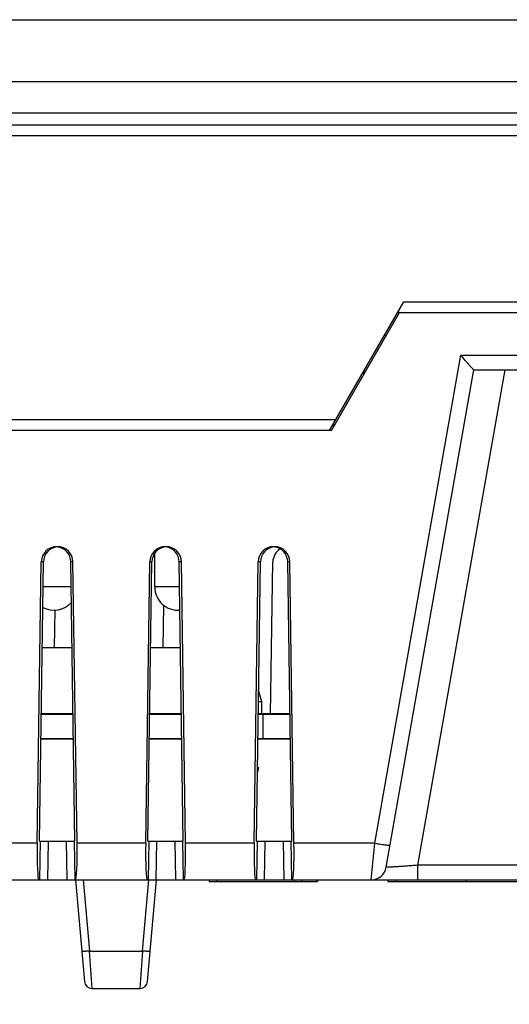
# Model space of a CAD drawing. Header units: millimetres. Extents: x 0 to 1189, y 0 to 841.
# Tile 3 of 44: x 278 to 310, y 245 to 309. Entities that reach past the tile are written whole.
import ezdxf

# ---------------------------------------------------------------- set-up
doc = ezdxf.new("R2010")
doc.units = ezdxf.units.MM
doc.header["$LTSCALE"] = 65.395
doc.header["$PDMODE"] = 3
doc.header["$PDSIZE"] = 8
doc.layers.get('0').update_dxf_attribs({"linetype": 'CONTINUOUS'})
doc.layers.get('Defpoints').update_dxf_attribs({"linetype": 'CONTINUOUS'})
for name, color, linetype in [('FRONT_CASE-RW07-SHAPE', 7, 'CONTINUOUS'), ('LED-L-319EGW-CA-SHAPE', 7, 'CONTINUOUS'), ('PCB-FRONT_USB_10E-SHAPE', 7, 'CONTINUOUS'), ('REAR_CASE_IO07-SHAPE', 7, 'CONTINUOUS'), ('SEAL_GASKET_RW07-SHAPE', 7, 'CONTINUOUS'), ('SUB_PCB-IO07-SHAPE', 7, 'CONTINUOUS'), ('TB_10P_3_5MM_TIANLI-SHAPE', 7, 'CONTINUOUS'), ('TB_20P_3_5MM_TIANLI-SHAPE', 7, 'CONTINUOUS'), ('메뉴얼_220509-DIM', 7, 'CONTINUOUS')]:
    doc.layers.add(name, color=color, linetype=linetype)
doc.styles.get("Standard").update_dxf_attribs({"font": 'GOTHIC.TTF'})
doc.dimstyles.new('DIMSTYLE_1', dxfattribs={"dimtxt": 8, "dimasz": 3.5, "dimexe": 1.5, "dimexo": 1, "dimgap": 2, "dimtad": 1, "dimdec": 5, "dimdsep": 46, "dimtxsty": 'STANDARD', "dimblk": '_FILLED', "dimblk1": '_FILLED', "dimblk2": '_FILLED', "dimcen": 0.09, "dimadec": 5, "dimazin": 2, "dimtp": 0.5, "dimtm": 0.5, "dimtfac": 1, "dimtdec": 5, "dimtofl": 0, "dimtmove": 0, "dimatfit": 3, "dimldrblk": '_FILLED', "dimfxl": 1, "dimtolj": 1, "dimarcsym": 0})

# ---------------------------------------------------------------- blocks, each defined once
blk = doc.blocks.new('_FILLED')
at = {"color": 0, "linetype": 'ByBlock'}
blk.add_solid([(0, 0), (-1, 0.214), (-1, -0.214)], dxfattribs=at)
blk = doc.blocks.new('*D6')
at = {"layer": 'Defpoints', "color": 0, "linetype": 'Continuous'}
for p in [(243.192, 302.544), (437.498, 302.544), (437.498, 207.583)]:
    blk.add_point(p, dxfattribs=at)
at = {"layer": '메뉴얼_220509-DIM', "color": 0, "linetype": 'Continuous', "lineweight": -2}
for p, q in [((243.192, 301.544), (243.192, 206.083)), ((437.498, 301.544), (437.498, 206.083)), ((246.692, 207.583), (433.998, 207.583))]:
    blk.add_line(p, q, dxfattribs=at)
at = {"layer": '메뉴얼_220509-DIM', "color": 0, "linetype": 'Continuous', "lineweight": -2, "xscale": 3.5, "yscale": 3.5, "zscale": 3.5, "rotation": 180}
blk.add_blockref('_FILLED', (243.192, 207.583), dxfattribs=at)
at = {"layer": '메뉴얼_220509-DIM', "color": 0, "linetype": 'Continuous', "lineweight": -2, "xscale": 3.5, "yscale": 3.5, "zscale": 3.5}
blk.add_blockref('_FILLED', (437.498, 207.583), dxfattribs=at)
at = {"layer": '메뉴얼_220509-DIM', "color": 0, "linetype": 'Continuous', "insert": (340.568, 220.249), "char_height": 8, "attachment_point": 2, "line_spacing_factor": 0.9}
blk.add_mtext('\\A1;196', dxfattribs=at)

msp = doc.modelspace()

# ---------------------------------------------------------------- linework, layer by layer
at = {"layer": 'FRONT_CASE-RW07-SHAPE', "color": 7, "linetype": 'Continuous'}
for p, q in [((238.628214, 308.544484), (442.061072, 308.544484)), ((236.107419, 304.564295), (444.581867, 304.564295)), ((234.344643, 302.544484), (446.344643, 302.544484)), ((298.127764, 282.044484), (302.919772, 290.344484)), ((302.919772, 290.344484), (388.03665, 290.344484)), ((302.631097, 289.644484), (302.515626, 289.644484)), ((301.765071, 288.144484), (301.649601, 288.144484)), ((273.844643, 282.744484), (298.53191, 282.744484))]:
    msp.add_line(p, q, dxfattribs=at)
at = {"layer": 'LED-L-319EGW-CA-SHAPE', "color": 7, "linetype": 'Continuous'}
for p, q in [((286.844643, 271.944484), (286.844643, 274.120337)), ((281.449384, 271.944484), (279.639902, 271.944484)), ((288.449384, 271.944484), (286.844643, 271.944484))]:
    msp.add_line(p, q, dxfattribs=at)
for centre, start, end in [((288.344643, 271.944484), 180, 274.88012499), ((280.344643, 271.944484), 241.08694746, 318.67451275)]:
    msp.add_arc(centre, 1.5, start, end, dxfattribs=at)
at = {"layer": 'PCB-FRONT_USB_10E-SHAPE', "color": 4, "linetype": 'Continuous', "const_width": 0.148625}
msp.add_lwpolyline([(300.344643, 285.884229), (300.344643, 285.684229)], dxfattribs=at)
at = {"layer": 'PCB-FRONT_USB_10E-SHAPE', "color": 7, "linetype": 'Continuous', "const_width": 0.1189}
msp.add_lwpolyline([(298.379643, 282.48075), (298.379643, 282.28075)], dxfattribs=at)
at = {"layer": 'REAR_CASE_IO07-SHAPE', "color": 7, "linetype": 'Continuous'}
for p, q in [((298.243234, 282.044484), (302.631097, 289.644484)), ((302.631097, 289.644484), (388.325325, 289.644484)), ((301.055034, 255.413644), (306.605543, 286.892148)), ((306.605543, 286.892148), (384.083742, 286.892148)), ((301.789193, 253.870835), (307.444643, 285.944484)), ((303.822981, 253.992148), (309.45704, 285.944484)), ((307.443692, 285.944484), (383.245593, 285.944484)), ((298.243234, 282.044484), (273.844643, 282.044484)), ((280.56798, 274.544484), (280.521306, 274.544484)), ((287.56798, 274.544484), (287.521306, 274.544484)), ((294.56798, 274.544484), (294.521306, 274.544484)), ((279.258929, 255.413644), (279.522774, 273.561936)), ((279.401473, 255.544484), (279.663417, 273.561936)), ((279.663417, 273.561936), (279.522774, 273.561936)), ((281.687813, 255.544484), (281.425869, 273.561936)), ((281.566511, 273.561936), (281.425869, 273.561936)), ((281.830357, 255.413644), (281.566511, 273.561936)), ((286.258929, 255.413644), (286.522774, 273.561936)), ((286.401473, 255.544484), (286.663417, 273.561936)), ((286.663417, 273.561936), (286.522774, 273.561936)), ((288.687813, 255.544484), (288.425869, 273.561936)), ((288.566511, 273.561936), (288.425869, 273.561936)), ((288.830357, 255.413644), (288.566511, 273.561936)), ((293.258929, 255.413644), (293.522774, 273.561936)), ((293.401473, 255.544484), (293.663417, 273.561936)), ((293.663417, 273.561936), (293.522774, 273.561936)), ((294.320687, 263.744484), (294.463417, 273.561936)), ((295.687813, 255.544484), (295.425869, 273.561936)), ((295.566511, 273.561936), (295.425869, 273.561936)), ((295.830357, 255.413644), (295.566511, 273.561936)), ((287.383202, 268.044484), (287.422931, 270.777204)), ((280.383202, 268.044484), (280.418079, 270.443416)), ((279.583202, 268.044484), (281.506083, 268.044484)), ((286.583202, 268.044484), (288.506083, 268.044484)), ((279.258929, 255.413644), (274.830357, 255.413644)), ((279.401473, 255.544484), (281.687813, 255.544484)), ((279.454595, 255.544484), (279.41334, 253.044484)), ((279.953732, 255.544484), (279.912477, 253.044484)), ((281.135554, 255.544484), (281.176809, 253.044484)), ((281.63469, 255.544484), (281.675945, 253.044484)), ((286.258929, 255.413644), (281.830357, 255.413644)), ((286.401473, 255.544484), (288.687813, 255.544484)), ((286.454595, 255.544484), (286.41334, 253.044484)), ((286.953732, 255.544484), (286.912477, 253.044484)), ((288.135554, 255.544484), (288.176809, 253.044484)), ((288.63469, 255.544484), (288.675945, 253.044484)), ((293.258929, 255.413644), (288.830357, 255.413644)), ((293.401473, 255.544484), (295.687813, 255.544484)), ((293.454595, 255.544484), (293.41334, 253.044484)), ((293.953732, 255.544484), (293.912477, 253.044484)), ((295.135554, 255.544484), (295.176809, 253.044484)), ((295.63469, 255.544484), (295.675945, 253.044484)), ((301.055034, 255.413644), (295.830357, 255.413644)), ((300.804385, 253.044484), (301.055034, 255.413644)), ((303.822981, 253.044484), (303.822981, 253.992148)), ((420.538651, 253.992148), (303.822981, 253.992148)), ((247.258831, 253.044484), (433.430454, 253.044484)), ((281.732222, 253.044484), (282.304711, 246.500906)), ((282.232605, 253.044484), (282.633938, 248.457235)), ((286.055348, 248.457235), (286.45668, 253.044484)), ((286.384575, 246.500906), (286.957063, 253.044484)), ((300.804385, 253.044484), (300.805637, 253.055822)), ((282.802808, 246.044484), (282.633938, 248.457235)), ((282.633938, 248.457235), (286.055348, 248.457235)), ((286.055348, 248.457235), (285.886477, 246.044484)), ((282.802808, 246.044484), (285.886477, 246.044484))]:
    msp.add_line(p, q, dxfattribs=at)
for centre, radius, start, end in [((300.804385, 254.044484), 1, 270, 350), ((282.802808, 246.544484), 0.5, 185, 270), ((285.886477, 246.544484), 0.5, 270, 355)]:
    msp.add_arc(centre, radius, start, end, dxfattribs=at)
for centre, major_axis, ratio, start_param, end_param in [((280.52425, 273.544484), (0.860428, -0.514382), 0.996668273, 2.11108349, 3.664426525), ((280.664892, 273.544484), (0.860428, -0.514382), 0.996668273, 8.511679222, 9.947611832), ((280.424393, 273.544484), (0.860428, 0.514382), 0.996668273, 5.760351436, 7.196284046), ((280.565035, 273.544484), (0.860428, 0.514382), 0.996668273, -0.522833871, 1.030509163), ((287.52425, 273.544484), (0.860428, -0.514382), 0.996668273, 2.11108349, 3.664426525), ((287.664892, 273.544484), (0.860428, -0.514382), 0.996668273, 8.511679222, 9.947611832), ((287.424393, 273.544484), (0.860428, 0.514382), 0.996668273, 5.760351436, 7.196284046), ((287.565035, 273.544484), (0.860428, 0.514382), 0.996668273, -0.522833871, 1.030509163), ((294.52425, 273.544484), (0.860428, -0.514382), 0.996668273, 2.11108349, 3.664426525), ((294.664892, 273.544484), (0.860428, -0.514382), 0.996668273, 8.511679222, 9.947611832), ((294.424393, 273.544484), (0.860428, 0.514382), 0.996668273, 5.760351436, 7.196284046), ((294.565035, 273.544484), (0.860428, 0.514382), 0.996668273, -0.522833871, 1.030509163), ((295.464892, 273.544484), (0.860428, -0.514382), 0.996668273, 2.655415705, 3.664426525), ((279.401473, 255.544484), (0.043845, 2.499999), 0.056162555, -4.659044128, -3.140607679), ((281.687813, 255.544484), (-0.043845, 2.499999), 0.056162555, -3.142577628, -1.624141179), ((286.401473, 255.544484), (0.043845, 2.499999), 0.056162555, -4.659044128, -3.140607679), ((288.687813, 255.544484), (-0.043845, 2.499999), 0.056162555, -3.142577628, -1.624141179), ((293.401473, 255.544484), (0.043845, 2.499999), 0.056162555, -4.659044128, -3.140607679), ((295.687813, 255.544484), (-0.043845, 2.499999), 0.056162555, -3.142577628, -1.624141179)]:
    msp.add_ellipse(centre, major_axis=major_axis, ratio=ratio, start_param=start_param, end_param=end_param, dxfattribs=at)
for points, knots in [([(307.443692, 285.944484), (307.439826, 285.944484), (307.429836, 285.954817), (307.410688, 285.970654), (307.38268, 286.000121), (307.329941, 286.055369), (307.249663, 286.144198), (307.140043, 286.267747), (307.016549, 286.409527), (306.836244, 286.619004), (306.698569, 286.781462), (306.605543, 286.892148)], [0, 0, 0, 0, 0.00916158, 0.030045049, 0.06197625, 0.10377546, 0.211946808, 0.345040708, 0.495420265, 0.657391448, 1, 1, 1, 1]), ([(301.055034, 255.413644), (301.179764, 255.391711), (301.361023, 255.361562), (301.59238, 255.327258), (301.739186, 255.307561), (301.860603, 255.293758), (301.949974, 255.285956), (302.006524, 255.284502), (302.030965, 255.286705), (302.039441, 255.290059), (302.039841, 255.292331)], [0, 0, 0, 0, 0.381599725, 0.553692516, 0.704530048, 0.828359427, 0.920572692, 0.977904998, 0.993047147, 1, 1, 1, 1]), ([(303.822981, 253.992148), (303.692425, 253.981201), (303.435739, 253.960179), (303.061931, 253.931443), (302.715284, 253.906617), (302.409529, 253.88677), (302.185824, 253.8742), (302.037132, 253.867598), (301.950146, 253.864587), (301.884019, 253.863484), (301.831249, 253.863428), (301.808954, 253.865792), (301.788616, 253.867538), (301.789193, 253.870835)], [0, 0, 0, 0, 0.192735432, 0.378873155, 0.551543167, 0.70395554, 0.829732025, 0.880860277, 0.92336962, 0.956775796, 0.980750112, 0.995075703, 1, 1, 1, 1]), ([(282.633938, 248.457235), (282.570546, 248.451695), (282.478397, 248.44419), (282.36135, 248.436186), (282.286408, 248.431498), (282.226619, 248.429349), (282.177783, 248.426427), (282.155517, 248.429807), (282.136136, 248.427732), (282.13584, 248.431107)], [0, 0, 0, 0, 0.382222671, 0.554770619, 0.705985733, 0.830185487, 0.922542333, 0.979654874, 1, 1, 1, 1]), ([(286.553445, 248.431107), (286.55315, 248.427732), (286.533768, 248.429807), (286.511502, 248.426427), (286.462667, 248.429349), (286.402878, 248.431498), (286.327936, 248.436186), (286.210888, 248.44419), (286.11874, 248.451695), (286.055348, 248.457235)], [0, 0, 0, 0, 0.020345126, 0.077457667, 0.169814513, 0.294014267, 0.445229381, 0.617777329, 1, 1, 1, 1])]:
    msp.add_open_spline(points, degree=3, knots=knots, dxfattribs=at)
at = {"layer": 'SEAL_GASKET_RW07-SHAPE', "color": 7, "linetype": 'Continuous'}
for p, q in [((440.182452, 301.744484), (235.506834, 301.744484)), ((437.373512, 301.044484), (238.134161, 301.044484))]:
    msp.add_line(p, q, dxfattribs=at)
at = {"layer": 'SUB_PCB-IO07-SHAPE', "color": 7, "linetype": 'Continuous'}
msp.add_line((293.844643, 262.144484), (293.844643, 263.744484), dxfattribs=at)
at = {"layer": 'SUB_PCB-IO07-SHAPE', "color": 4, "linetype": 'Continuous', "const_width": 0.1189}
for points in [[(281.568598, 263.744484), (279.520687, 263.744484)], [(288.568598, 263.744484), (286.520687, 263.744484)], [(293.520687, 263.744484), (295.568598, 263.744484)], [(281.59186, 262.144484), (279.497426, 262.144484)], [(288.59186, 262.144484), (286.497426, 262.144484)], [(293.497426, 262.144484), (295.59186, 262.144484)]]:
    msp.add_lwpolyline(points, dxfattribs=at)
at = {"layer": 'TB_10P_3_5MM_TIANLI-SHAPE', "color": 7, "linetype": 'Continuous'}
for p, q in [((293.744839, 264.544484), (293.543255, 265.296805)), ((293.744839, 264.544484), (293.532318, 264.544484)), ((293.744839, 263.744484), (293.744839, 264.544484)), ((293.545329, 260.294485), (293.466239, 259.999318)), ((293.47053, 260.294485), (293.545329, 260.294485)), ((290.344839, 253.044484), (290.344839, 252.944484)), ((290.344839, 252.944484), (297.344839, 252.944484)), ((290.844805, 253.044484), (290.844805, 252.944484)), ((295.844805, 253.044484), (295.844805, 252.944484)), ((296.344839, 253.044484), (296.344839, 252.944484)), ((297.344839, 253.044484), (297.344839, 252.944484))]:
    msp.add_line(p, q, dxfattribs=at)
msp.add_arc((297.244839, 253.044484), 0.1, 270, 360, dxfattribs=at)
at = {"layer": 'TB_20P_3_5MM_TIANLI-SHAPE', "color": 7, "linetype": 'Continuous'}
for p, q in [((301.894481, 253.044484), (301.894481, 252.944484)), ((301.894481, 252.944484), (382.794804, 252.944484)), ((302.394481, 253.044484), (302.394481, 252.944484)), ((306.944643, 252.944484), (306.944643, 253.044484))]:
    msp.add_line(p, q, dxfattribs=at)

# ---------------------------------------------------------------- dimensions: what is measured, and where the dimension line sits
at = {"layer": '메뉴얼_220509-DIM', "linetype": 'Continuous'}
dim = msp.add_linear_dim(base=(437.497609, 207.582688), p1=(243.191677, 302.544484), p2=(437.497609, 302.544484), text='196', dimstyle='DIMSTYLE_1', dxfattribs=at)
dim.commit()
dim.dimension.update_dxf_attribs({"geometry": '*D6', "text_midpoint": (340.568146, 207.582688), "dimtype": 160})

doc.saveas('drawing.dxf')
